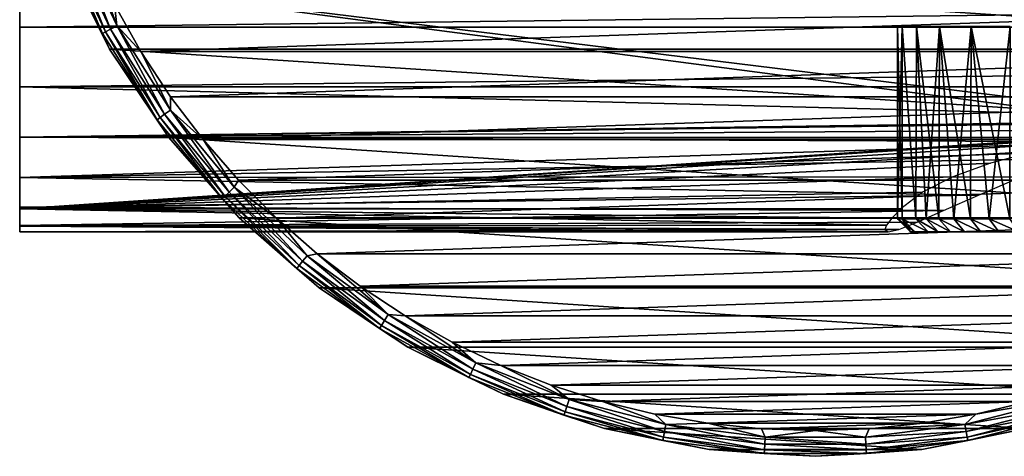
# Model space of a CAD drawing. Header units: millimetres. Extents: x -223 to 138, y -45 to 391.
# Tile 1 of 159: x -106 to -68, y -32 to -15. Entities that reach past the tile are written whole.
import ezdxf

# ---------------------------------------------------------------- set-up
doc = ezdxf.new("R2010")
doc.units = ezdxf.units.MM
doc.header["$LTSCALE"] = 81.481481
for name, color, linetype in [('117', 7, 'CONTINUOUS'), ('118', 7, 'CONTINUOUS'), ('119', 7, 'CONTINUOUS'), ('121', 7, 'CONTINUOUS'), ('2', 7, 'CONTINUOUS'), ('4', 7, 'CONTINUOUS'), ('5', 7, 'CONTINUOUS'), ('51', 7, 'CONTINUOUS'), ('52', 7, 'CONTINUOUS'), ('53', 7, 'CONTINUOUS'), ('54', 7, 'CONTINUOUS'), ('55', 7, 'CONTINUOUS')]:
    doc.layers.add(name, color=color, linetype=linetype)

msp = doc.modelspace()

# ---------------------------------------------------------------- linework, layer by layer
at = {"layer": '117', "linetype": 'CONTINUOUS'}
for points in [[(-102.496, -15.875, -54.5), (-104.333, -12.15, -54.5), (-102.496, -15.875, -73.5), (-102.496, -15.875, -54.5)], [(-102.496, -15.875, -73.5), (-104.333, -12.15, -54.5), (-104.333, -12.15, -73.5), (-102.496, -15.875, -73.5)], [(-100.189, -19.328, -54.5), (-102.496, -15.875, -54.5), (-100.189, -19.328, -73.5), (-100.189, -19.328, -54.5)], [(-100.189, -19.328, -73.5), (-102.496, -15.875, -54.5), (-102.496, -15.875, -73.5), (-100.189, -19.328, -73.5)], [(-97.451, -22.451, -54.5), (-100.189, -19.328, -54.5), (-97.451, -22.451, -73.5), (-97.451, -22.451, -54.5)], [(-97.451, -22.451, -73.5), (-100.189, -19.328, -54.5), (-100.189, -19.328, -73.5), (-97.451, -22.451, -73.5)], [(-94.328, -25.189, -54.5), (-97.451, -22.451, -54.5), (-94.328, -25.189, -73.5), (-94.328, -25.189, -54.5)], [(-94.328, -25.189, -73.5), (-97.451, -22.451, -54.5), (-97.451, -22.451, -73.5), (-94.328, -25.189, -73.5)], [(-90.875, -27.496, -54.5), (-94.328, -25.189, -54.5), (-90.875, -27.496, -73.5), (-90.875, -27.496, -54.5)], [(-90.875, -27.496, -73.5), (-94.328, -25.189, -54.5), (-94.328, -25.189, -73.5), (-90.875, -27.496, -73.5)], [(-87.15, -29.333, -54.5), (-90.875, -27.496, -54.5), (-87.15, -29.333, -73.5), (-87.15, -29.333, -54.5)], [(-87.15, -29.333, -73.5), (-90.875, -27.496, -54.5), (-90.875, -27.496, -73.5), (-87.15, -29.333, -73.5)], [(-83.218, -30.668, -54.5), (-87.15, -29.333, -54.5), (-83.218, -30.668, -73.5), (-83.218, -30.668, -54.5)], [(-83.218, -30.668, -73.5), (-87.15, -29.333, -54.5), (-87.15, -29.333, -73.5), (-83.218, -30.668, -73.5)], [(-79.144, -31.478, -54.5), (-83.218, -30.668, -54.5), (-79.144, -31.478, -73.5), (-79.144, -31.478, -54.5)], [(-79.144, -31.478, -73.5), (-83.218, -30.668, -54.5), (-83.218, -30.668, -73.5), (-79.144, -31.478, -73.5)], [(-66.782, -30.668, -54.5), (-70.856, -31.478, -54.5), (-66.782, -30.668, -73.5), (-66.782, -30.668, -54.5)], [(-66.782, -30.668, -73.5), (-70.856, -31.478, -54.5), (-70.856, -31.478, -73.5), (-66.782, -30.668, -73.5)], [(-75, -31.75, -54.5), (-79.144, -31.478, -54.5), (-75, -31.75, -73.5), (-75, -31.75, -54.5)], [(-75, -31.75, -73.5), (-79.144, -31.478, -54.5), (-79.144, -31.478, -73.5), (-75, -31.75, -73.5)], [(-70.856, -31.478, -54.5), (-75, -31.75, -54.5), (-70.856, -31.478, -73.5), (-70.856, -31.478, -54.5)], [(-70.856, -31.478, -73.5), (-75, -31.75, -54.5), (-75, -31.75, -73.5), (-70.856, -31.478, -73.5)]]:
    msp.add_3dface(points, dxfattribs=at)
at = {"layer": '118', "linetype": 'CONTINUOUS'}
for points in [[(-101.274, -15.976, -53.5), (-47.697, -14.146, -53.5), (-102.303, -14.146, -53.5), (-101.274, -15.976, -53.5)], [(-48.726, -15.976, -53.5), (-47.697, -14.146, -53.5), (-101.274, -15.976, -53.5), (-48.726, -15.976, -53.5)], [(-100.122, -17.732, -53.5), (-48.726, -15.976, -53.5), (-101.274, -15.976, -53.5), (-100.122, -17.732, -53.5)], [(-49.878, -17.732, -53.5), (-48.726, -15.976, -53.5), (-100.122, -17.732, -53.5), (-49.878, -17.732, -53.5)], [(-98.854, -19.405, -53.5), (-49.878, -17.732, -53.5), (-100.122, -17.732, -53.5), (-98.854, -19.405, -53.5)], [(-51.146, -19.405, -53.5), (-49.878, -17.732, -53.5), (-98.854, -19.405, -53.5), (-51.146, -19.405, -53.5)], [(-97.474, -20.988, -53.5), (-51.146, -19.405, -53.5), (-98.854, -19.405, -53.5), (-97.474, -20.988, -53.5)], [(-52.526, -20.988, -53.5), (-51.146, -19.405, -53.5), (-97.474, -20.988, -53.5), (-52.526, -20.988, -53.5)], [(-95.989, -22.473, -53.5), (-52.526, -20.988, -53.5), (-97.474, -20.988, -53.5), (-95.989, -22.473, -53.5)], [(-54.011, -22.473, -53.5), (-52.526, -20.988, -53.5), (-95.989, -22.473, -53.5), (-54.011, -22.473, -53.5)], [(-94.406, -23.852, -53.5), (-54.011, -22.473, -53.5), (-95.989, -22.473, -53.5), (-94.406, -23.852, -53.5)], [(-55.594, -23.852, -53.5), (-54.011, -22.473, -53.5), (-94.406, -23.852, -53.5), (-55.594, -23.852, -53.5)], [(-92.734, -25.121, -53.5), (-55.594, -23.852, -53.5), (-94.406, -23.852, -53.5), (-92.734, -25.121, -53.5)], [(-57.266, -25.121, -53.5), (-55.594, -23.852, -53.5), (-92.734, -25.121, -53.5), (-57.266, -25.121, -53.5)], [(-90.978, -26.273, -53.5), (-57.266, -25.121, -53.5), (-92.734, -25.121, -53.5), (-90.978, -26.273, -53.5)], [(-59.022, -26.273, -53.5), (-57.266, -25.121, -53.5), (-90.978, -26.273, -53.5), (-59.022, -26.273, -53.5)], [(-89.148, -27.302, -53.5), (-59.022, -26.273, -53.5), (-90.978, -26.273, -53.5), (-89.148, -27.302, -53.5)], [(-60.852, -27.302, -53.5), (-59.022, -26.273, -53.5), (-89.148, -27.302, -53.5), (-60.852, -27.302, -53.5)], [(-87.251, -28.204, -53.5), (-60.852, -27.302, -53.5), (-89.148, -27.302, -53.5), (-87.251, -28.204, -53.5)], [(-62.749, -28.204, -53.5), (-60.852, -27.302, -53.5), (-87.251, -28.204, -53.5), (-62.749, -28.204, -53.5)], [(-85.298, -28.974, -53.5), (-62.749, -28.204, -53.5), (-87.251, -28.204, -53.5), (-85.298, -28.974, -53.5)], [(-64.702, -28.974, -53.5), (-62.749, -28.204, -53.5), (-85.298, -28.974, -53.5), (-64.702, -28.974, -53.5)], [(-83.297, -29.609, -53.5), (-64.702, -28.974, -53.5), (-85.298, -28.974, -53.5), (-83.297, -29.609, -53.5)], [(-66.703, -29.609, -53.5), (-64.702, -28.974, -53.5), (-83.297, -29.609, -53.5), (-66.703, -29.609, -53.5)], [(-81.257, -30.107, -53.5), (-66.703, -29.609, -53.5), (-83.297, -29.609, -53.5), (-81.257, -30.107, -53.5)], [(-68.743, -30.107, -53.5), (-66.703, -29.609, -53.5), (-81.257, -30.107, -53.5), (-68.743, -30.107, -53.5)], [(-79.187, -30.463, -53.5), (-68.743, -30.107, -53.5), (-81.257, -30.107, -53.5), (-79.187, -30.463, -53.5)], [(-70.813, -30.463, -53.5), (-68.743, -30.107, -53.5), (-79.187, -30.463, -53.5), (-70.813, -30.463, -53.5)], [(-77.099, -30.678, -53.5), (-70.813, -30.463, -53.5), (-79.187, -30.463, -53.5), (-77.099, -30.678, -53.5)], [(-72.901, -30.678, -53.5), (-70.813, -30.463, -53.5), (-77.099, -30.678, -53.5), (-72.901, -30.678, -53.5)], [(-75, -30.75, -53.5), (-72.901, -30.678, -53.5), (-77.099, -30.678, -53.5), (-75, -30.75, -53.5)]]:
    msp.add_3dface(points, dxfattribs=at)
at = {"layer": '119', "linetype": 'CONTINUOUS'}
for points in [[(-45.667, -12.15, -73.5), (-47.504, -15.875, -73.5), (-104.333, -12.15, -73.5), (-45.667, -12.15, -73.5)], [(-47.504, -15.875, -73.5), (-102.496, -15.875, -73.5), (-104.333, -12.15, -73.5), (-47.504, -15.875, -73.5)], [(-47.504, -15.875, -73.5), (-49.811, -19.328, -73.5), (-102.496, -15.875, -73.5), (-47.504, -15.875, -73.5)], [(-49.811, -19.328, -73.5), (-100.189, -19.328, -73.5), (-102.496, -15.875, -73.5), (-49.811, -19.328, -73.5)], [(-49.811, -19.328, -73.5), (-52.549, -22.451, -73.5), (-100.189, -19.328, -73.5), (-49.811, -19.328, -73.5)], [(-52.549, -22.451, -73.5), (-97.451, -22.451, -73.5), (-100.189, -19.328, -73.5), (-52.549, -22.451, -73.5)], [(-52.549, -22.451, -73.5), (-55.672, -25.189, -73.5), (-97.451, -22.451, -73.5), (-52.549, -22.451, -73.5)], [(-55.672, -25.189, -73.5), (-94.328, -25.189, -73.5), (-97.451, -22.451, -73.5), (-55.672, -25.189, -73.5)], [(-55.672, -25.189, -73.5), (-59.125, -27.496, -73.5), (-94.328, -25.189, -73.5), (-55.672, -25.189, -73.5)], [(-59.125, -27.496, -73.5), (-90.875, -27.496, -73.5), (-94.328, -25.189, -73.5), (-59.125, -27.496, -73.5)], [(-59.125, -27.496, -73.5), (-62.85, -29.333, -73.5), (-90.875, -27.496, -73.5), (-59.125, -27.496, -73.5)], [(-62.85, -29.333, -73.5), (-87.15, -29.333, -73.5), (-90.875, -27.496, -73.5), (-62.85, -29.333, -73.5)], [(-62.85, -29.333, -73.5), (-66.782, -30.668, -73.5), (-87.15, -29.333, -73.5), (-62.85, -29.333, -73.5)], [(-66.782, -30.668, -73.5), (-83.218, -30.668, -73.5), (-87.15, -29.333, -73.5), (-66.782, -30.668, -73.5)], [(-66.782, -30.668, -73.5), (-70.856, -31.478, -73.5), (-83.218, -30.668, -73.5), (-66.782, -30.668, -73.5)], [(-70.856, -31.478, -73.5), (-79.144, -31.478, -73.5), (-83.218, -30.668, -73.5), (-70.856, -31.478, -73.5)], [(-70.856, -31.478, -73.5), (-75, -31.75, -73.5), (-79.144, -31.478, -73.5), (-70.856, -31.478, -73.5)]]:
    msp.add_3dface(points, dxfattribs=at)
at = {"layer": '121', "linetype": 'CONTINUOUS'}
for points in [[(-102.462, -15.097, -53.691), (-103.878, -11.434, -53.549), (-104.137, -11.536, -53.691), (-102.462, -15.097, -53.691)], [(-102.217, -14.963, -53.549), (-103.205, -12.249, -53.5), (-103.878, -11.434, -53.549), (-102.217, -14.963, -53.549)], [(-102.217, -14.963, -53.549), (-103.878, -11.434, -53.549), (-102.462, -15.097, -53.691), (-102.217, -14.963, -53.549)], [(-102.78, -15.272, -54.192), (-104.343, -11.618, -53.913), (-104.475, -11.67, -54.192), (-102.78, -15.272, -54.192)], [(-104.333, -12.15, -54.5), (-102.78, -15.272, -54.192), (-104.475, -11.67, -54.192), (-104.333, -12.15, -54.5)], [(-102.656, -15.204, -53.913), (-104.137, -11.536, -53.691), (-104.343, -11.618, -53.913), (-102.656, -15.204, -53.913)], [(-102.656, -15.204, -53.913), (-104.343, -11.618, -53.913), (-102.78, -15.272, -54.192), (-102.656, -15.204, -53.913)], [(-102.462, -15.097, -53.691), (-104.137, -11.536, -53.691), (-102.656, -15.204, -53.913), (-102.462, -15.097, -53.691)], [(-104.333, -12.15, -54.5), (-102.496, -15.875, -54.5), (-102.78, -15.272, -54.192), (-104.333, -12.15, -54.5)], [(-102.303, -14.146, -53.5), (-103.205, -12.249, -53.5), (-102.217, -14.963, -53.549), (-102.303, -14.146, -53.5)], [(-101.274, -15.976, -53.5), (-102.303, -14.146, -53.5), (-102.217, -14.963, -53.549), (-101.274, -15.976, -53.5)], [(-100.647, -18.634, -54.192), (-102.656, -15.204, -53.913), (-102.78, -15.272, -54.192), (-100.647, -18.634, -54.192)], [(-102.496, -15.875, -54.5), (-100.647, -18.634, -54.192), (-102.78, -15.272, -54.192), (-102.496, -15.875, -54.5)], [(-100.532, -18.55, -53.913), (-102.462, -15.097, -53.691), (-102.656, -15.204, -53.913), (-100.532, -18.55, -53.913)], [(-100.532, -18.55, -53.913), (-102.656, -15.204, -53.913), (-100.647, -18.634, -54.192), (-100.532, -18.55, -53.913)], [(-100.353, -18.42, -53.691), (-102.217, -14.963, -53.549), (-102.462, -15.097, -53.691), (-100.353, -18.42, -53.691)], [(-100.353, -18.42, -53.691), (-102.462, -15.097, -53.691), (-100.532, -18.55, -53.913), (-100.353, -18.42, -53.691)], [(-100.127, -18.256, -53.549), (-101.274, -15.976, -53.5), (-102.217, -14.963, -53.549), (-100.127, -18.256, -53.549)], [(-100.127, -18.256, -53.549), (-102.217, -14.963, -53.549), (-100.353, -18.42, -53.691), (-100.127, -18.256, -53.549)], [(-102.496, -15.875, -54.5), (-100.189, -19.328, -54.5), (-100.647, -18.634, -54.192), (-102.496, -15.875, -54.5)], [(-100.122, -17.732, -53.5), (-101.274, -15.976, -53.5), (-100.127, -18.256, -53.549), (-100.122, -17.732, -53.5)], [(-98.854, -19.405, -53.5), (-100.122, -17.732, -53.5), (-100.127, -18.256, -53.549), (-98.854, -19.405, -53.5)], [(-97.844, -21.452, -53.691), (-100.127, -18.256, -53.549), (-100.353, -18.42, -53.691), (-97.844, -21.452, -53.691)], [(-97.641, -21.261, -53.549), (-98.854, -19.405, -53.5), (-100.127, -18.256, -53.549), (-97.641, -21.261, -53.549)], [(-97.641, -21.261, -53.549), (-100.127, -18.256, -53.549), (-97.844, -21.452, -53.691), (-97.641, -21.261, -53.549)], [(-98.109, -21.701, -54.192), (-100.532, -18.55, -53.913), (-100.647, -18.634, -54.192), (-98.109, -21.701, -54.192)], [(-100.189, -19.328, -54.5), (-98.109, -21.701, -54.192), (-100.647, -18.634, -54.192), (-100.189, -19.328, -54.5)], [(-98.006, -21.604, -53.913), (-100.353, -18.42, -53.691), (-100.532, -18.55, -53.913), (-98.006, -21.604, -53.913)], [(-98.006, -21.604, -53.913), (-100.532, -18.55, -53.913), (-98.109, -21.701, -54.192), (-98.006, -21.604, -53.913)], [(-97.844, -21.452, -53.691), (-100.353, -18.42, -53.691), (-98.006, -21.604, -53.913), (-97.844, -21.452, -53.691)], [(-100.189, -19.328, -54.5), (-97.451, -22.451, -54.5), (-98.109, -21.701, -54.192), (-100.189, -19.328, -54.5)], [(-97.474, -20.988, -53.5), (-98.854, -19.405, -53.5), (-97.641, -21.261, -53.549), (-97.474, -20.988, -53.5)], [(-95.989, -22.473, -53.5), (-97.474, -20.988, -53.5), (-97.641, -21.261, -53.549), (-95.989, -22.473, -53.5)], [(-95.117, -24.317, -53.913), (-97.844, -21.452, -53.691), (-98.006, -21.604, -53.913), (-95.117, -24.317, -53.913)], [(-94.976, -24.146, -53.691), (-97.641, -21.261, -53.549), (-97.844, -21.452, -53.691), (-94.976, -24.146, -53.691)], [(-94.976, -24.146, -53.691), (-97.844, -21.452, -53.691), (-95.117, -24.317, -53.913), (-94.976, -24.146, -53.691)], [(-94.798, -23.931, -53.549), (-95.989, -22.473, -53.5), (-97.641, -21.261, -53.549), (-94.798, -23.931, -53.549)], [(-94.798, -23.931, -53.549), (-97.641, -21.261, -53.549), (-94.976, -24.146, -53.691), (-94.798, -23.931, -53.549)], [(-95.207, -24.426, -54.192), (-98.006, -21.604, -53.913), (-98.109, -21.701, -54.192), (-95.207, -24.426, -54.192)], [(-97.451, -22.451, -54.5), (-95.207, -24.426, -54.192), (-98.109, -21.701, -54.192), (-97.451, -22.451, -54.5)], [(-95.117, -24.317, -53.913), (-98.006, -21.604, -53.913), (-95.207, -24.426, -54.192), (-95.117, -24.317, -53.913)], [(-97.451, -22.451, -54.5), (-94.328, -25.189, -54.5), (-95.207, -24.426, -54.192), (-97.451, -22.451, -54.5)], [(-94.406, -23.852, -53.5), (-95.989, -22.473, -53.5), (-94.798, -23.931, -53.549), (-94.406, -23.852, -53.5)], [(-91.91, -26.646, -53.913), (-94.976, -24.146, -53.691), (-95.117, -24.317, -53.913), (-91.91, -26.646, -53.913)], [(-91.792, -26.46, -53.691), (-94.798, -23.931, -53.549), (-94.976, -24.146, -53.691), (-91.792, -26.46, -53.691)], [(-91.792, -26.46, -53.691), (-94.976, -24.146, -53.691), (-91.91, -26.646, -53.913), (-91.792, -26.46, -53.691)], [(-91.642, -26.224, -53.549), (-94.406, -23.852, -53.5), (-94.798, -23.931, -53.549), (-91.642, -26.224, -53.549)], [(-91.642, -26.224, -53.549), (-94.798, -23.931, -53.549), (-91.792, -26.46, -53.691), (-91.642, -26.224, -53.549)], [(-92.734, -25.121, -53.5), (-94.406, -23.852, -53.5), (-91.642, -26.224, -53.549), (-92.734, -25.121, -53.5)], [(-91.986, -26.766, -54.192), (-95.117, -24.317, -53.913), (-95.207, -24.426, -54.192), (-91.986, -26.766, -54.192)], [(-94.328, -25.189, -54.5), (-91.986, -26.766, -54.192), (-95.207, -24.426, -54.192), (-94.328, -25.189, -54.5)], [(-91.91, -26.646, -53.913), (-95.117, -24.317, -53.913), (-91.986, -26.766, -54.192), (-91.91, -26.646, -53.913)], [(-94.328, -25.189, -54.5), (-90.875, -27.496, -54.5), (-91.986, -26.766, -54.192), (-94.328, -25.189, -54.5)], [(-90.978, -26.273, -53.5), (-92.734, -25.121, -53.5), (-91.642, -26.224, -53.549), (-90.978, -26.273, -53.5)], [(-88.437, -28.556, -53.913), (-91.792, -26.46, -53.691), (-91.91, -26.646, -53.913), (-88.437, -28.556, -53.913)], [(-88.343, -28.356, -53.691), (-91.642, -26.224, -53.549), (-91.792, -26.46, -53.691), (-88.343, -28.356, -53.691)], [(-88.343, -28.356, -53.691), (-91.792, -26.46, -53.691), (-88.437, -28.556, -53.913), (-88.343, -28.356, -53.691)], [(-88.224, -28.103, -53.549), (-90.978, -26.273, -53.5), (-91.642, -26.224, -53.549), (-88.224, -28.103, -53.549)], [(-88.224, -28.103, -53.549), (-91.642, -26.224, -53.549), (-88.343, -28.356, -53.691), (-88.224, -28.103, -53.549)], [(-89.148, -27.302, -53.5), (-90.978, -26.273, -53.5), (-88.224, -28.103, -53.549), (-89.148, -27.302, -53.5)], [(-88.498, -28.684, -54.192), (-91.91, -26.646, -53.913), (-91.986, -26.766, -54.192), (-88.498, -28.684, -54.192)], [(-90.875, -27.496, -54.5), (-88.498, -28.684, -54.192), (-91.986, -26.766, -54.192), (-90.875, -27.496, -54.5)], [(-88.437, -28.556, -53.913), (-91.91, -26.646, -53.913), (-88.498, -28.684, -54.192), (-88.437, -28.556, -53.913)], [(-90.875, -27.496, -54.5), (-87.15, -29.333, -54.5), (-88.498, -28.684, -54.192), (-90.875, -27.496, -54.5)], [(-87.251, -28.204, -53.5), (-89.148, -27.302, -53.5), (-88.224, -28.103, -53.549), (-87.251, -28.204, -53.5)], [(-84.752, -30.015, -53.913), (-88.343, -28.356, -53.691), (-88.437, -28.556, -53.913), (-84.752, -30.015, -53.913)], [(-84.684, -29.804, -53.691), (-88.224, -28.103, -53.549), (-88.343, -28.356, -53.691), (-84.684, -29.804, -53.691)], [(-84.684, -29.804, -53.691), (-88.343, -28.356, -53.691), (-84.752, -30.015, -53.913), (-84.684, -29.804, -53.691)], [(-84.598, -29.539, -53.549), (-87.251, -28.204, -53.5), (-88.224, -28.103, -53.549), (-84.598, -29.539, -53.549)], [(-84.598, -29.539, -53.549), (-88.224, -28.103, -53.549), (-84.684, -29.804, -53.691), (-84.598, -29.539, -53.549)], [(-85.298, -28.974, -53.5), (-87.251, -28.204, -53.5), (-84.598, -29.539, -53.549), (-85.298, -28.974, -53.5)], [(-84.796, -30.15, -54.192), (-88.437, -28.556, -53.913), (-88.498, -28.684, -54.192), (-84.796, -30.15, -54.192)], [(-87.15, -29.333, -54.5), (-84.796, -30.15, -54.192), (-88.498, -28.684, -54.192), (-87.15, -29.333, -54.5)], [(-84.752, -30.015, -53.913), (-88.437, -28.556, -53.913), (-84.796, -30.15, -54.192), (-84.752, -30.015, -53.913)], [(-83.297, -29.609, -53.5), (-85.298, -28.974, -53.5), (-84.598, -29.539, -53.549), (-83.297, -29.609, -53.5)], [(-87.15, -29.333, -54.5), (-83.218, -30.668, -54.5), (-84.796, -30.15, -54.192), (-87.15, -29.333, -54.5)], [(-80.914, -31, -53.913), (-84.684, -29.804, -53.691), (-84.752, -30.015, -53.913), (-80.914, -31, -53.913)], [(-80.872, -30.783, -53.691), (-84.598, -29.539, -53.549), (-84.684, -29.804, -53.691), (-80.872, -30.783, -53.691)], [(-80.872, -30.783, -53.691), (-84.684, -29.804, -53.691), (-80.914, -31, -53.913), (-80.872, -30.783, -53.691)], [(-80.82, -30.509, -53.549), (-83.297, -29.609, -53.5), (-84.598, -29.539, -53.549), (-80.82, -30.509, -53.549)], [(-80.82, -30.509, -53.549), (-84.598, -29.539, -53.549), (-80.872, -30.783, -53.691), (-80.82, -30.509, -53.549)], [(-81.257, -30.107, -53.5), (-83.297, -29.609, -53.5), (-80.82, -30.509, -53.549), (-81.257, -30.107, -53.5)], [(-65.402, -29.539, -53.549), (-68.743, -30.107, -53.5), (-69.18, -30.509, -53.549), (-65.402, -29.539, -53.549)], [(-65.402, -29.539, -53.549), (-69.18, -30.509, -53.549), (-65.316, -29.804, -53.691), (-65.402, -29.539, -53.549)], [(-65.316, -29.804, -53.691), (-69.18, -30.509, -53.549), (-69.128, -30.783, -53.691), (-65.316, -29.804, -53.691)], [(-65.316, -29.804, -53.691), (-69.128, -30.783, -53.691), (-65.248, -30.015, -53.913), (-65.316, -29.804, -53.691)], [(-66.703, -29.609, -53.5), (-68.743, -30.107, -53.5), (-65.402, -29.539, -53.549), (-66.703, -29.609, -53.5)], [(-80.94, -31.14, -54.192), (-84.752, -30.015, -53.913), (-84.796, -30.15, -54.192), (-80.94, -31.14, -54.192)], [(-83.218, -30.668, -54.5), (-80.94, -31.14, -54.192), (-84.796, -30.15, -54.192), (-83.218, -30.668, -54.5)], [(-80.914, -31, -53.913), (-84.752, -30.015, -53.913), (-80.94, -31.14, -54.192), (-80.914, -31, -53.913)], [(-79.187, -30.463, -53.5), (-81.257, -30.107, -53.5), (-80.82, -30.509, -53.549), (-79.187, -30.463, -53.5)], [(-68.743, -30.107, -53.5), (-70.813, -30.463, -53.5), (-69.18, -30.509, -53.549), (-68.743, -30.107, -53.5)], [(-65.248, -30.015, -53.913), (-69.128, -30.783, -53.691), (-69.086, -31, -53.913), (-65.248, -30.015, -53.913)], [(-65.248, -30.015, -53.913), (-69.086, -31, -53.913), (-65.204, -30.15, -54.192), (-65.248, -30.015, -53.913)], [(-65.204, -30.15, -54.192), (-69.086, -31, -53.913), (-69.06, -31.14, -54.192), (-65.204, -30.15, -54.192)], [(-66.782, -30.668, -54.5), (-65.204, -30.15, -54.192), (-69.06, -31.14, -54.192), (-66.782, -30.668, -54.5)], [(-83.218, -30.668, -54.5), (-79.144, -31.478, -54.5), (-80.94, -31.14, -54.192), (-83.218, -30.668, -54.5)], [(-76.968, -31.276, -53.691), (-80.82, -30.509, -53.549), (-80.872, -30.783, -53.691), (-76.968, -31.276, -53.691)], [(-76.95, -30.998, -53.549), (-79.187, -30.463, -53.5), (-80.82, -30.509, -53.549), (-76.95, -30.998, -53.549)], [(-76.95, -30.998, -53.549), (-80.82, -30.509, -53.549), (-76.968, -31.276, -53.691), (-76.95, -30.998, -53.549)], [(-77.099, -30.678, -53.5), (-79.187, -30.463, -53.5), (-76.95, -30.998, -53.549), (-77.099, -30.678, -53.5)], [(-75, -30.75, -53.5), (-77.099, -30.678, -53.5), (-76.95, -30.998, -53.549), (-75, -30.75, -53.5)], [(-72.901, -30.678, -53.5), (-75, -30.75, -53.5), (-73.05, -30.998, -53.549), (-72.901, -30.678, -53.5)], [(-69.18, -30.509, -53.549), (-72.901, -30.678, -53.5), (-73.05, -30.998, -53.549), (-69.18, -30.509, -53.549)], [(-69.18, -30.509, -53.549), (-73.05, -30.998, -53.549), (-69.128, -30.783, -53.691), (-69.18, -30.509, -53.549)], [(-70.813, -30.463, -53.5), (-72.901, -30.678, -53.5), (-69.18, -30.509, -53.549), (-70.813, -30.463, -53.5)], [(-70.856, -31.478, -54.5), (-66.782, -30.668, -54.5), (-69.06, -31.14, -54.192), (-70.856, -31.478, -54.5)], [(-76.991, -31.639, -54.192), (-80.914, -31, -53.913), (-80.94, -31.14, -54.192), (-76.991, -31.639, -54.192)], [(-76.982, -31.497, -53.913), (-80.872, -30.783, -53.691), (-80.914, -31, -53.913), (-76.982, -31.497, -53.913)], [(-76.982, -31.497, -53.913), (-80.914, -31, -53.913), (-76.991, -31.639, -54.192), (-76.982, -31.497, -53.913)], [(-76.968, -31.276, -53.691), (-80.872, -30.783, -53.691), (-76.982, -31.497, -53.913), (-76.968, -31.276, -53.691)], [(-73.032, -31.276, -53.691), (-76.95, -30.998, -53.549), (-76.968, -31.276, -53.691), (-73.032, -31.276, -53.691)], [(-73.05, -30.998, -53.549), (-75, -30.75, -53.5), (-76.95, -30.998, -53.549), (-73.05, -30.998, -53.549)], [(-73.05, -30.998, -53.549), (-76.95, -30.998, -53.549), (-73.032, -31.276, -53.691), (-73.05, -30.998, -53.549)], [(-69.128, -30.783, -53.691), (-73.05, -30.998, -53.549), (-73.032, -31.276, -53.691), (-69.128, -30.783, -53.691)], [(-69.128, -30.783, -53.691), (-73.032, -31.276, -53.691), (-69.086, -31, -53.913), (-69.128, -30.783, -53.691)], [(-69.086, -31, -53.913), (-73.032, -31.276, -53.691), (-73.018, -31.497, -53.913), (-69.086, -31, -53.913)], [(-69.086, -31, -53.913), (-73.018, -31.497, -53.913), (-69.06, -31.14, -54.192), (-69.086, -31, -53.913)], [(-79.144, -31.478, -54.5), (-76.991, -31.639, -54.192), (-80.94, -31.14, -54.192), (-79.144, -31.478, -54.5)], [(-73.018, -31.497, -53.913), (-76.968, -31.276, -53.691), (-76.982, -31.497, -53.913), (-73.018, -31.497, -53.913)], [(-73.032, -31.276, -53.691), (-76.968, -31.276, -53.691), (-73.018, -31.497, -53.913), (-73.032, -31.276, -53.691)], [(-69.06, -31.14, -54.192), (-73.018, -31.497, -53.913), (-73.009, -31.639, -54.192), (-69.06, -31.14, -54.192)], [(-70.856, -31.478, -54.5), (-69.06, -31.14, -54.192), (-73.009, -31.639, -54.192), (-70.856, -31.478, -54.5)], [(-79.144, -31.478, -54.5), (-75, -31.75, -54.5), (-76.991, -31.639, -54.192), (-79.144, -31.478, -54.5)], [(-73.009, -31.639, -54.192), (-76.982, -31.497, -53.913), (-76.991, -31.639, -54.192), (-73.009, -31.639, -54.192)], [(-75, -31.75, -54.5), (-73.009, -31.639, -54.192), (-76.991, -31.639, -54.192), (-75, -31.75, -54.5)], [(-73.018, -31.497, -53.913), (-76.982, -31.497, -53.913), (-73.009, -31.639, -54.192), (-73.018, -31.497, -53.913)], [(-75, -31.75, -54.5), (-70.856, -31.478, -54.5), (-73.009, -31.639, -54.192), (-75, -31.75, -54.5)]]:
    msp.add_3dface(points, dxfattribs=at)
at = {"layer": '2', "color": 7, "linetype": 'CONTINUOUS', "true_color": 0xaaaaaa}
for points in [[(-106, 22.999, 0.106), (-106, 22.783, -3.152), (-106, -22.999, 0.106), (-106, 22.999, 0.106)], [(-106, 22.752, 3.366), (-106, 22.999, 0.106), (-106, -22.752, 3.366), (-106, 22.752, 3.366)], [(-106, -22.752, 3.366), (-106, 22.999, 0.106), (-106, -22.999, 0.106), (-106, -22.752, 3.366)], [(-106, 22.783, -3.152), (-106, 22.103, -6.359), (-106, -22.783, -3.152), (-106, 22.783, -3.152)], [(-106, -22.999, 0.106), (-106, 22.783, -3.152), (-106, -22.783, -3.152), (-106, -22.999, 0.106)], [(-106, 22.043, 6.565), (-106, 22.752, 3.366), (-106, -22.043, 6.565), (-106, 22.043, 6.565)], [(-106, -22.043, 6.565), (-106, 22.752, 3.366), (-106, -22.752, 3.366), (-106, -22.043, 6.565)], [(-106, 22.103, -6.359), (-106, 13, -38), (-106, -22.103, -6.359), (-106, 22.103, -6.359)], [(-106, -22.783, -3.152), (-106, 22.103, -6.359), (-106, -22.103, -6.359), (-106, -22.783, -3.152)], [(-106, 20.888, 9.626), (-106, 22.043, 6.565), (-106, -20.888, 9.626), (-106, 20.888, 9.626)], [(-106, -20.888, 9.626), (-106, 22.043, 6.565), (-106, -22.043, 6.565), (-106, -20.888, 9.626)], [(-106, 19.312, 12.49), (-106, 20.888, 9.626), (-106, -19.312, 12.49), (-106, 19.312, 12.49)], [(-106, -19.312, 12.49), (-106, 20.888, 9.626), (-106, -20.888, 9.626), (-106, -19.312, 12.49)], [(-106, 17.346, 15.104), (-106, 19.312, 12.49), (-106, -17.346, 15.104), (-106, 17.346, 15.104)], [(-106, -17.346, 15.104), (-106, 19.312, 12.49), (-106, -19.312, 12.49), (-106, -17.346, 15.104)], [(-106, 15.023, 17.415), (-106, 17.346, 15.104), (-106, -15.023, 17.415), (-106, 15.023, 17.415)], [(-106, -15.023, 17.415), (-106, 17.346, 15.104), (-106, -17.346, 15.104), (-106, -15.023, 17.415)], [(-106, -12.401, 19.37), (-106, 15.023, 17.415), (-106, -15.023, 17.415), (-106, -12.401, 19.37)], [(-106, -22.103, -6.359), (-106, 13, -38), (-106, -13, -38), (-106, -22.103, -6.359)]]:
    msp.add_3dface(points, dxfattribs=at)
at = {"layer": '4', "color": 7, "linetype": 'CONTINUOUS', "true_color": 0xaaaaaa}
for points in [[(106, -15.023, 17.415), (106, -12.401, 19.37), (-106, -15.023, 17.415), (106, -15.023, 17.415)], [(106, -12.401, 19.37), (-106, -12.401, 19.37), (-106, -15.023, 17.415), (106, -12.401, 19.37)], [(106, -17.346, 15.104), (106, -15.023, 17.415), (-106, -17.346, 15.104), (106, -17.346, 15.104)], [(106, -15.023, 17.415), (-106, -15.023, 17.415), (-106, -17.346, 15.104), (106, -15.023, 17.415)], [(106, -17.346, 15.104), (-106, -17.346, 15.104), (-56.806, -18.621, 13.5), (106, -17.346, 15.104)], [(-106, -17.346, 15.104), (-106, -19.312, 12.49), (-56.806, -18.621, 13.5), (-106, -17.346, 15.104)], [(-56.806, -18.621, 13.5), (-106, -19.312, 12.49), (-58.85, -18.718, 13.365), (-56.806, -18.621, 13.5)], [(-58.85, -18.718, 13.365), (-106, -19.312, 12.49), (-60.92, -19.013, 12.942), (-58.85, -18.718, 13.365)], [(-60.92, -19.013, 12.942), (-106, -19.312, 12.49), (-63.002, -19.496, 12.203), (-60.92, -19.013, 12.942)], [(-106, -19.312, 12.49), (-106, -20.888, 9.626), (-63.002, -19.496, 12.203), (-106, -19.312, 12.49)], [(-63.002, -19.496, 12.203), (-106, -20.888, 9.626), (-65.064, -20.137, 11.113), (-63.002, -19.496, 12.203)], [(-65.064, -20.137, 11.113), (-106, -20.888, 9.626), (-66.981, -20.862, 9.684), (-65.064, -20.137, 11.113)], [(-66.981, -20.862, 9.684), (-106, -20.888, 9.626), (-68.648, -21.567, 7.992), (-66.981, -20.862, 9.684)], [(-106, -20.888, 9.626), (-106, -22.043, 6.565), (-68.648, -21.567, 7.992), (-106, -20.888, 9.626)], [(-68.648, -21.567, 7.992), (-106, -22.043, 6.565), (-70.009, -22.173, 6.111), (-68.648, -21.567, 7.992)], [(-106, -22.043, 6.565), (-106, -22.752, 3.366), (-70.009, -22.173, 6.111), (-106, -22.043, 6.565)], [(-106, -22.783, -3.152), (-106, -22.103, -6.359), (-72.232, -22.74, -3.449), (-106, -22.783, -3.152)], [(-72.232, -22.74, -3.449), (-106, -22.103, -6.359), (-72.024, -22.47, -4.91), (-72.232, -22.74, -3.449)], [(-72.024, -22.47, -4.91), (-106, -22.103, -6.359), (-71.674, -22.103, -6.359), (-72.024, -22.47, -4.91)], [(-70.009, -22.173, 6.111), (-106, -22.752, 3.366), (-71.034, -22.626, 4.132), (-70.009, -22.173, 6.111)], [(-71.034, -22.626, 4.132), (-106, -22.752, 3.366), (-71.747, -22.904, 2.104), (-71.034, -22.626, 4.132)], [(-72.3, -22.913, -2), (-106, -22.783, -3.152), (-72.232, -22.74, -3.449), (-72.3, -22.913, -2)], [(-106, -22.752, 3.366), (-106, -22.999, 0.106), (-71.747, -22.904, 2.104), (-106, -22.752, 3.366)], [(-106, -22.999, 0.106), (-106, -22.783, -3.152), (-72.165, -23, 0.053), (-106, -22.999, 0.106)], [(-72.165, -23, 0.053), (-106, -22.783, -3.152), (-72.3, -22.913, -2), (-72.165, -23, 0.053)], [(-71.747, -22.904, 2.104), (-106, -22.999, 0.106), (-72.165, -23, 0.053), (-71.747, -22.904, 2.104)]]:
    msp.add_3dface(points, dxfattribs=at)
at = {"layer": '5', "color": 7, "linetype": 'CONTINUOUS', "true_color": 0xaaaaaa}
for points in [[(-106, -13, -38), (106, -13, -38), (-57.951, -18.91, -17.457), (-106, -13, -38)], [(-106, -22.103, -6.359), (-106, -13, -38), (-60.226, -19.008, -17.117), (-106, -22.103, -6.359)], [(-60.226, -19.008, -17.117), (-106, -13, -38), (-57.951, -18.91, -17.457), (-60.226, -19.008, -17.117)], [(-62.43, -19.203, -16.441), (-106, -22.103, -6.359), (-60.226, -19.008, -17.117), (-62.43, -19.203, -16.441)], [(-64.521, -19.491, -15.44), (-106, -22.103, -6.359), (-62.43, -19.203, -16.441), (-64.521, -19.491, -15.44)], [(-66.453, -19.868, -14.127), (-106, -22.103, -6.359), (-64.521, -19.491, -15.44), (-66.453, -19.868, -14.127)], [(-68.176, -20.329, -12.527), (-106, -22.103, -6.359), (-66.453, -19.868, -14.127), (-68.176, -20.329, -12.527)], [(-69.645, -20.862, -10.673), (-106, -22.103, -6.359), (-68.176, -20.329, -12.527), (-69.645, -20.862, -10.673)], [(-70.821, -21.457, -8.605), (-106, -22.103, -6.359), (-69.645, -20.862, -10.673), (-70.821, -21.457, -8.605)], [(-71.674, -22.103, -6.359), (-106, -22.103, -6.359), (-70.821, -21.457, -8.605), (-71.674, -22.103, -6.359)]]:
    msp.add_3dface(points, dxfattribs=at)
at = {"layer": '51', "color": 7, "linetype": 'CONTINUOUS', "true_color": 0xaaaaaa}
for points in [[(-71.8, -15, -2), (-71.8, -22.5, -2), (-71.622, -22.5, 0.304), (-71.8, -15, -2)], [(-71.615, -15, 0.347), (-71.8, -15, -2), (-71.622, -22.5, 0.304), (-71.615, -15, 0.347)], [(-71.083, -22.5, 2.583), (-71.615, -15, 0.347), (-71.622, -22.5, 0.304), (-71.083, -22.5, 2.583)], [(-71.066, -15, 2.635), (-71.615, -15, 0.347), (-71.083, -22.5, 2.583), (-71.066, -15, 2.635)], [(-70.679, -22.5, 3.691), (-71.066, -15, 2.635), (-71.083, -22.5, 2.583), (-70.679, -22.5, 3.691)], [(-70.165, -15, 4.81), (-71.066, -15, 2.635), (-70.187, -22.5, 4.766), (-70.165, -15, 4.81)], [(-70.187, -22.5, 4.766), (-71.066, -15, 2.635), (-70.679, -22.5, 3.691), (-70.187, -22.5, 4.766)], [(-69.612, -22.5, 5.8), (-70.165, -15, 4.81), (-70.187, -22.5, 4.766), (-69.612, -22.5, 5.8)], [(-68.935, -15, 6.817), (-70.165, -15, 4.81), (-68.959, -22.5, 6.785), (-68.935, -15, 6.817)], [(-68.959, -22.5, 6.785), (-70.165, -15, 4.81), (-69.612, -22.5, 5.8), (-68.959, -22.5, 6.785)], [(-68.229, -22.5, 7.714), (-68.935, -15, 6.817), (-68.959, -22.5, 6.785), (-68.229, -22.5, 7.714)], [(-67.407, -15, 8.607), (-68.935, -15, 6.817), (-67.43, -22.5, 8.583), (-67.407, -15, 8.607)], [(-67.43, -22.5, 8.583), (-68.935, -15, 6.817), (-68.229, -22.5, 7.714), (-67.43, -22.5, 8.583)]]:
    msp.add_3dface(points, dxfattribs=at)
at = {"layer": '52', "color": 7, "linetype": 'CONTINUOUS', "true_color": 0xaaaaaa}
for points in [[(-71.128, -23, 0.226), (-71.3, -23, -2), (-71.128, -23, -4.226), (-71.128, -23, 0.226)], [(-70.607, -23, 2.429), (-71.128, -23, 0.226), (-70.607, -23, -6.429), (-70.607, -23, 2.429)], [(-70.607, -23, -6.429), (-71.128, -23, 0.226), (-71.128, -23, -4.226), (-70.607, -23, -6.429)], [(-70.216, -23, 3.502), (-70.607, -23, 2.429), (-70.607, -23, -6.429), (-70.216, -23, 3.502)], [(-70.216, -23, -7.502), (-70.216, -23, 3.502), (-70.607, -23, -6.429), (-70.216, -23, -7.502)], [(-69.741, -23, 4.54), (-70.216, -23, 3.502), (-70.216, -23, -7.502), (-69.741, -23, 4.54)], [(-69.741, -23, -8.54), (-69.741, -23, 4.54), (-70.216, -23, -7.502), (-69.741, -23, -8.54)], [(-69.185, -23, 5.54), (-69.741, -23, 4.54), (-69.741, -23, -8.54), (-69.185, -23, 5.54)], [(-69.185, -23, -9.541), (-69.185, -23, 5.54), (-69.741, -23, -8.54), (-69.185, -23, -9.541)], [(-68.553, -23, 6.491), (-69.185, -23, 5.54), (-69.185, -23, -9.541), (-68.553, -23, 6.491)], [(-68.553, -23, -10.492), (-68.553, -23, 6.491), (-69.185, -23, -9.541), (-68.553, -23, -10.492)], [(-67.848, -23, 7.391), (-68.553, -23, 6.491), (-68.553, -23, -10.492), (-67.848, -23, 7.391)], [(-67.848, -23, -11.391), (-67.848, -23, 7.391), (-68.553, -23, -10.492), (-67.848, -23, -11.391)], [(-67.076, -23, 8.23), (-67.848, -23, 7.391), (-67.848, -23, -11.391), (-67.076, -23, 8.23)], [(-67.075, -23, -12.23), (-67.076, -23, 8.23), (-67.848, -23, -11.391), (-67.075, -23, -12.23)]]:
    msp.add_3dface(points, dxfattribs=at)
at = {"layer": '53', "color": 7, "linetype": 'CONTINUOUS', "true_color": 0xaaaaaa}
for points in [[(-71.8, -22.5, -2), (-71.8, -15, -2), (-71.615, -15, -4.347), (-71.8, -22.5, -2)], [(-71.8, -22.5, -2), (-71.615, -15, -4.347), (-71.622, -22.5, -4.304), (-71.8, -22.5, -2)], [(-71.622, -22.5, -4.304), (-71.615, -15, -4.347), (-71.083, -22.5, -6.583), (-71.622, -22.5, -4.304)], [(-71.615, -15, -4.347), (-71.066, -15, -6.635), (-71.083, -22.5, -6.583), (-71.615, -15, -4.347)], [(-71.083, -22.5, -6.583), (-71.066, -15, -6.635), (-70.678, -22.5, -7.691), (-71.083, -22.5, -6.583)], [(-71.066, -15, -6.635), (-70.165, -15, -8.81), (-70.678, -22.5, -7.691), (-71.066, -15, -6.635)], [(-70.678, -22.5, -7.691), (-70.165, -15, -8.81), (-70.187, -22.5, -8.766), (-70.678, -22.5, -7.691)], [(-70.187, -22.5, -8.766), (-70.165, -15, -8.81), (-69.612, -22.5, -9.8), (-70.187, -22.5, -8.766)], [(-70.165, -15, -8.81), (-68.935, -15, -10.817), (-69.612, -22.5, -9.8), (-70.165, -15, -8.81)], [(-69.612, -22.5, -9.8), (-68.935, -15, -10.817), (-68.958, -22.5, -10.785), (-69.612, -22.5, -9.8)], [(-68.958, -22.5, -10.785), (-68.935, -15, -10.817), (-68.229, -22.5, -11.714), (-68.958, -22.5, -10.785)], [(-68.935, -15, -10.817), (-67.407, -15, -12.607), (-68.229, -22.5, -11.714), (-68.935, -15, -10.817)], [(-68.229, -22.5, -11.714), (-67.407, -15, -12.607), (-67.43, -22.5, -12.583), (-68.229, -22.5, -11.714)]]:
    msp.add_3dface(points, dxfattribs=at)
at = {"layer": '54', "color": 7, "linetype": 'CONTINUOUS', "true_color": 0xaaaaaa}
for points in [[(-71.3, -23, -2), (-71.8, -22.5, -2), (-71.622, -22.5, -4.304), (-71.3, -23, -2)], [(-71.128, -23, -4.226), (-71.3, -23, -2), (-71.622, -22.5, -4.304), (-71.128, -23, -4.226)], [(-70.607, -23, -6.429), (-71.128, -23, -4.226), (-71.622, -22.5, -4.304), (-70.607, -23, -6.429)], [(-70.607, -23, -6.429), (-71.622, -22.5, -4.304), (-71.083, -22.5, -6.583), (-70.607, -23, -6.429)], [(-70.216, -23, -7.502), (-70.607, -23, -6.429), (-71.083, -22.5, -6.583), (-70.216, -23, -7.502)], [(-70.216, -23, -7.502), (-71.083, -22.5, -6.583), (-70.678, -22.5, -7.691), (-70.216, -23, -7.502)], [(-69.741, -23, -8.54), (-70.216, -23, -7.502), (-70.678, -22.5, -7.691), (-69.741, -23, -8.54)], [(-69.741, -23, -8.54), (-70.678, -22.5, -7.691), (-70.187, -22.5, -8.766), (-69.741, -23, -8.54)], [(-69.185, -23, -9.541), (-69.741, -23, -8.54), (-70.187, -22.5, -8.766), (-69.185, -23, -9.541)], [(-69.185, -23, -9.541), (-70.187, -22.5, -8.766), (-69.612, -22.5, -9.8), (-69.185, -23, -9.541)], [(-68.553, -23, -10.492), (-69.185, -23, -9.541), (-69.612, -22.5, -9.8), (-68.553, -23, -10.492)], [(-68.553, -23, -10.492), (-69.612, -22.5, -9.8), (-68.958, -22.5, -10.785), (-68.553, -23, -10.492)], [(-67.848, -23, -11.391), (-68.553, -23, -10.492), (-68.958, -22.5, -10.785), (-67.848, -23, -11.391)], [(-67.848, -23, -11.391), (-68.958, -22.5, -10.785), (-68.229, -22.5, -11.714), (-67.848, -23, -11.391)], [(-67.075, -23, -12.23), (-67.848, -23, -11.391), (-68.229, -22.5, -11.714), (-67.075, -23, -12.23)], [(-67.075, -23, -12.23), (-68.229, -22.5, -11.714), (-67.43, -22.5, -12.583), (-67.075, -23, -12.23)]]:
    msp.add_3dface(points, dxfattribs=at)
at = {"layer": '55', "color": 7, "linetype": 'CONTINUOUS', "true_color": 0xaaaaaa}
for points in [[(-71.622, -22.5, 0.304), (-71.8, -22.5, -2), (-71.128, -23, 0.226), (-71.622, -22.5, 0.304)], [(-71.8, -22.5, -2), (-71.3, -23, -2), (-71.128, -23, 0.226), (-71.8, -22.5, -2)], [(-71.083, -22.5, 2.583), (-71.622, -22.5, 0.304), (-70.607, -23, 2.429), (-71.083, -22.5, 2.583)], [(-71.622, -22.5, 0.304), (-71.128, -23, 0.226), (-70.607, -23, 2.429), (-71.622, -22.5, 0.304)], [(-70.679, -22.5, 3.691), (-71.083, -22.5, 2.583), (-70.216, -23, 3.502), (-70.679, -22.5, 3.691)], [(-71.083, -22.5, 2.583), (-70.607, -23, 2.429), (-70.216, -23, 3.502), (-71.083, -22.5, 2.583)], [(-70.187, -22.5, 4.766), (-70.679, -22.5, 3.691), (-69.741, -23, 4.54), (-70.187, -22.5, 4.766)], [(-70.679, -22.5, 3.691), (-70.216, -23, 3.502), (-69.741, -23, 4.54), (-70.679, -22.5, 3.691)], [(-69.612, -22.5, 5.8), (-70.187, -22.5, 4.766), (-69.185, -23, 5.54), (-69.612, -22.5, 5.8)], [(-70.187, -22.5, 4.766), (-69.741, -23, 4.54), (-69.185, -23, 5.54), (-70.187, -22.5, 4.766)], [(-68.959, -22.5, 6.785), (-69.612, -22.5, 5.8), (-68.553, -23, 6.491), (-68.959, -22.5, 6.785)], [(-69.612, -22.5, 5.8), (-69.185, -23, 5.54), (-68.553, -23, 6.491), (-69.612, -22.5, 5.8)], [(-68.229, -22.5, 7.714), (-68.959, -22.5, 6.785), (-67.848, -23, 7.391), (-68.229, -22.5, 7.714)], [(-68.959, -22.5, 6.785), (-68.553, -23, 6.491), (-67.848, -23, 7.391), (-68.959, -22.5, 6.785)], [(-67.43, -22.5, 8.583), (-68.229, -22.5, 7.714), (-67.076, -23, 8.23), (-67.43, -22.5, 8.583)], [(-68.229, -22.5, 7.714), (-67.848, -23, 7.391), (-67.076, -23, 8.23), (-68.229, -22.5, 7.714)]]:
    msp.add_3dface(points, dxfattribs=at)

doc.saveas('drawing.dxf')
